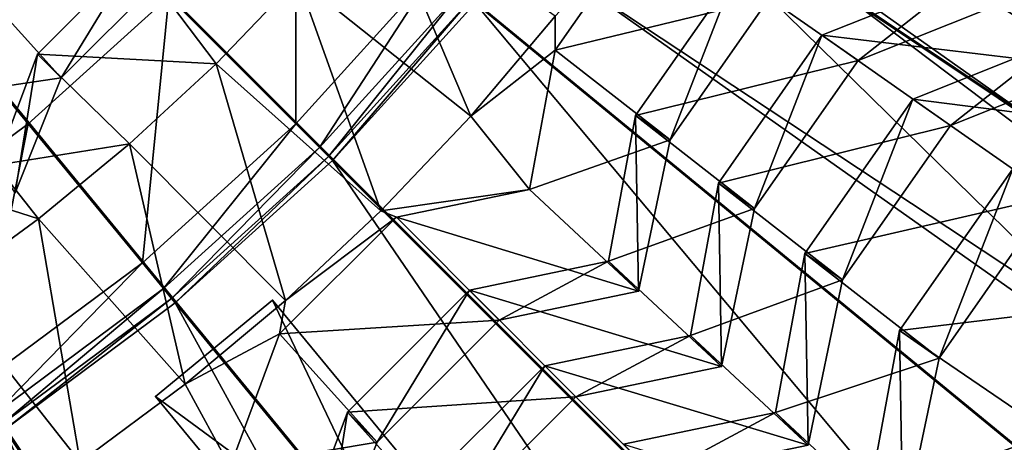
# Model space of a CAD drawing. Extents: x -3.87 to 3.87, y -3.87 to 3.87.
# Tile 42 of 115: x 0.64 to 1.16, y -0.96 to -0.73. Entities that reach past the tile are written whole.
import ezdxf

# ---------------------------------------------------------------- set-up
doc = ezdxf.new("R2010")
doc.units = 0
doc.layers.get('0').update_dxf_attribs({"linetype": 'CONTINUOUS'})

msp = doc.modelspace()

# ---------------------------------------------------------------- linework, layer by layer
for p in [(1.065028, -0.741449, 8.341118), (1.065028, -0.741449, 8.341118), (0.65075, -0.751322, 8.056927), (0.65075, -0.751322, 8.056927), (0.924206, -0.749271, 8.078871), (0.924206, -0.749271, 8.078871), (0.745095, -0.756458, 8.070354), (1.084075, -0.754785, 8.305351), (1.084075, -0.754785, 8.305351), (0.663343, -0.763915, 8.050041), (0.663343, -0.763915, 8.050041), (1.113091, -0.775087, 8.466452), (1.113091, -0.775087, 8.466452), (0.879688, -0.784045, 8.071529), (0.966595, -0.783791, 8.210804), (0.966595, -0.783791, 8.210804), (0.645901, -0.78816, 4.64179), (0.787214, -0.788139, 4.64179), (1.132993, -0.789022, 8.434904), (1.132993, -0.789022, 8.434904), (0.699405, -0.798806, 8.070354), (0.799671, -0.800596, 4.646922), (0.98482, -0.796552, 8.184336), (0.98482, -0.796552, 8.184336), (0.804428, -0.805353, 4.652433), (0.806597, -0.807522, 7.281732), (0.806597, -0.807522, 4.659655), (0.806598, -0.807522, 7.281732), (0.806598, -0.807522, 4.659655), (1.010401, -0.819465, 8.341118), (1.010401, -0.819465, 8.341118), (0.910612, -0.822884, 8.078871), (0.910612, -0.822884, 8.078871), (0.832168, -0.834167, 8.071529), (1.029447, -0.832802, 8.305351), (1.029447, -0.832802, 8.305351), (0.651331, -0.838425, 8.070354), (0.840276, -0.837512, 8.078869), (0.840276, -0.837512, 8.078869), (1.056009, -0.856607, 8.466452), (1.056009, -0.856607, 8.466452), (0.706159, -0.861585, 4.64179), (0.952381, -0.860762, 8.210804), (0.952381, -0.860762, 8.210804), (1.075911, -0.870543, 8.434904), (1.075911, -0.870543, 8.434904), (0.717335, -0.875203, 4.646922), (0.878836, -0.876058, 8.210804), (0.878836, -0.876058, 8.210804), (0.968115, -0.876495, 8.184336), (0.968115, -0.876495, 8.184336), (0.721603, -0.880403, 4.652433), (0.723549, -0.882774, 7.281732), (0.723549, -0.882774, 4.659655), (0.72355, -0.882774, 4.659655), (0.72355, -0.882775, 7.281732), (0.774809, -0.881244, 4.643107), (0.774809, -0.881244, 7.239486), (0.781813, -0.881441, 8.071529), (0.894569, -0.89179, 8.184334), (0.894569, -0.89179, 8.184334), (0.778647, -0.89914, 8.078869), (0.778647, -0.89914, 8.078869), (1.106017, -0.897332, 8.580366), (1.106017, -0.897332, 8.580366), (0.995546, -0.899906, 8.341118), (0.995546, -0.899907, 8.341118), (1.126857, -0.911924, 8.573303), (1.126857, -0.911924, 8.573303), (0.918685, -0.915892, 8.341118), (0.918685, -0.915892, 8.341118), (1.011989, -0.916349, 8.305351), (1.011989, -0.916349, 8.305351), (0.728796, -0.925707, 8.071529), (0.713136, -0.932126, 4.643107), (0.713136, -0.932127, 7.239486), (0.935127, -0.932333, 8.305351), (0.935127, -0.932333, 8.305351), (0.814397, -0.940498, 8.210804), (0.814397, -0.940498, 8.210804), (1.040487, -0.940662, 8.466452), (1.040487, -0.940662, 8.466452), (0.830129, -0.95623, 8.184334), (0.830129, -0.95623, 8.184334)]:
    msp.add_point(p)
for points in [[(0.645901, -0.78816, 4.64179), (-0.000926, 0.000001, 4.641794), (0.720048, -0.720973, 4.64179)], [(0.565539, -0.847775, 4.64179), (-0.000926, 0.000001, 4.641794), (0.645901, -0.78816, 4.64179)], [(1.42865, -0.954593, 8.640915), (1.587431, -0.657534, 8.640915), (0, 0, 8.640915)], [(0.954594, -1.42865, 8.640915), (1.214968, -1.214966, 8.640915), (0, 0, 8.640915)], [(0.335209, -1.685207, 8.640915), (0.657536, -1.587431, 8.640915), (0, 0, 8.640915)], [(1.214968, -1.214966, 8.640915), (1.42865, -0.954593, 8.640915), (0, 0, 8.640915)], [(0.657536, -1.587431, 8.640915), (0.954594, -1.42865, 8.640915), (0, 0, 8.640915)], [(2.177992, -2.177986, 4.599773), (2.380957, -1.953995, 4.599773), (0.000004, 0, 4.599773)], [(0.894112, -2.947474, 4.599773), (1.178724, -2.845676, 4.599773), (0.000004, 0, 4.599773)], [(2.716413, -1.451949, 4.599773), (2.845682, -1.178716, 4.599773), (0.000004, 0, 4.599773)], [(0.60091, -3.020955, 4.599773), (0.894112, -2.947474, 4.599773), (0.000004, 0, 4.599773)], [(2.561047, -1.711232, 4.599773), (2.716413, -1.451949, 4.599773), (0.000004, 0, 4.599773)], [(1.451956, -2.716408, 4.599773), (1.711239, -2.561041, 4.599773), (0.000004, 0, 4.599773)], [(2.947479, -0.894104, 4.599773), (3.020959, -0.600903, 4.599773), (0.000004, 0, 4.599773)], [(1.178724, -2.845676, 4.599773), (1.451956, -2.716408, 4.599773), (0.000004, 0, 4.599773)], [(2.845682, -1.178716, 4.599773), (2.947479, -0.894104, 4.599773), (0.000004, 0, 4.599773)], [(1.954002, -2.380951, 4.599773), (2.177992, -2.177986, 4.599773), (0.000004, 0, 4.599773)], [(1.711239, -2.561041, 4.599773), (1.954002, -2.380951, 4.599773), (0.000004, 0, 4.599773)], [(2.380957, -1.953995, 4.599773), (2.561047, -1.711232, 4.599773), (0.000004, 0, 4.599773)], [(2.218506, -0.919316, 7.281732), (1.054154, -0.437027, 7.281732), (1.091896, -0.331503, 7.281732)], [(2.218506, -0.919316, 7.281732), (1.091896, -0.331503, 7.281732), (2.2979, -0.697339, 7.281732)], [(1.087242, -0.441184, 4.643107), (1.114588, -0.366053, 4.643107), (3.508225, -1.237265, 4.643107)], [(3.48088, -1.312397, 7.239488), (1.114588, -0.366053, 7.239488), (1.087242, -0.441185, 7.239488)], [(1.114588, -0.366053, 7.239488), (3.508225, -1.237266, 7.239488), (3.508225, -1.237265, 4.643107)], [(1.114588, -0.366053, 7.239488), (3.508225, -1.237265, 4.643107), (1.114588, -0.366053, 4.643107)], [(3.48088, -1.312397, 7.239488), (3.508225, -1.237266, 7.239488), (1.114588, -0.366053, 7.239488)], [(2.117685, -1.132419, 7.281732), (1.006225, -0.538332, 7.281732), (1.054154, -0.437027, 7.281732)], [(2.117685, -1.132419, 7.281732), (1.054154, -0.437027, 7.281732), (2.218506, -0.919316, 7.281732)], [(3.48088, -1.312397, 7.239488), (1.087242, -0.441185, 7.239488), (1.087242, -0.441184, 4.643107)], [(3.48088, -1.312397, 7.239488), (1.087242, -0.441184, 4.643107), (3.48088, -1.312397, 4.643107)], [(1.087242, -0.441184, 4.643107), (3.508225, -1.237265, 4.643107), (3.48088, -1.312397, 4.643107)], [(1.99651, -1.334642, 7.281732), (0.94862, -0.634465, 7.281732), (1.006225, -0.538332, 7.281732)], [(1.99651, -1.334642, 7.281732), (1.006225, -0.538332, 7.281732), (2.117685, -1.132419, 7.281732)], [(1.856052, -1.52398, 7.281732), (0.881849, -0.724474, 7.281732), (0.94862, -0.634465, 7.281732)], [(1.856052, -1.52398, 7.281732), (0.94862, -0.634465, 7.281732), (1.99651, -1.334642, 7.281732)], [(0.787214, -0.788139, 4.64179), (0.720048, -0.720973, 4.64179), (0.787235, -0.646825, 4.64179)], [(0.787214, -0.788139, 4.64179), (0.787235, -0.646825, 4.64179), (0.86066, -0.707084, 4.64179)], [(0.933025, -0.711677, 4.643107), (0.979156, -0.646374, 4.643107), (3.059658, -2.116079, 4.643107)], [(3.013526, -2.181382, 7.239488), (0.979156, -0.646374, 7.239488), (0.933025, -0.711677, 7.239488)], [(0.979156, -0.646374, 7.239488), (3.059658, -2.116079, 7.239488), (3.059658, -2.116079, 4.643107)], [(0.979156, -0.646374, 7.239488), (3.059658, -2.116079, 4.643107), (0.979156, -0.646374, 4.643107)], [(3.013526, -2.181382, 7.239488), (3.059658, -2.116079, 7.239488), (0.979156, -0.646374, 7.239488)], [(0.788245, -0.711525, 8.070354), (0.879688, -0.784045, 8.071529), (0.828709, -0.66416, 8.070354)], [(0.879688, -0.784045, 8.071529), (0.924214, -0.731245, 8.071529), (0.828709, -0.66416, 8.070354)], [(1.137946, -0.71236, 8.34112), (1.209185, -0.758627, 8.434904), (1.211993, -0.669486, 8.434904)], [(0.924214, -0.731245, 8.071529), (0.924206, -0.749271, 8.078871), (0.974196, -0.677877, 8.078871)], [(0.924206, -0.749271, 8.078871), (1.037091, -0.721902, 8.184336), (0.974196, -0.677877, 8.078871)], [(0.65075, -0.751322, 8.056927), (0.745095, -0.756458, 8.070354), (0.702331, -0.699741, 8.056927)], [(0.663343, -0.763915, 8.050041), (0.65075, -0.751322, 8.056927), (0.702331, -0.699741, 8.056927)], [(0.663343, -0.763915, 8.050041), (0.702331, -0.699741, 8.056927), (0.714923, -0.712334, 8.050041)], [(0.702331, -0.699741, 8.056927), (0.745095, -0.756458, 8.070354), (0.788245, -0.711525, 8.070354)], [(0.799671, -0.800596, 4.646922), (0.787214, -0.788139, 4.64179), (0.86066, -0.707084, 4.64179)], [(0.799671, -0.800596, 4.646922), (0.86066, -0.707084, 4.64179), (0.874278, -0.71826, 4.646922)], [(0.621228, -0.717168, 7.945873), (0.663343, -0.763915, 8.050041), (0.714923, -0.712334, 8.050041)], [(0.745095, -0.756458, 8.070354), (0.832168, -0.834167, 8.071529), (0.788245, -0.711525, 8.070354)], [(0.832168, -0.834167, 8.071529), (0.879688, -0.784045, 8.071529), (0.788245, -0.711525, 8.070354)], [(3.013526, -2.181382, 7.239488), (0.933025, -0.711677, 7.239488), (0.933025, -0.711677, 4.643107)], [(3.013526, -2.181382, 7.239488), (0.933025, -0.711677, 4.643107), (3.013526, -2.181382, 4.643107)], [(0.933025, -0.711677, 4.643107), (3.059658, -2.116079, 4.643107), (3.013526, -2.181382, 4.643107)], [(0.98482, -0.796552, 8.184336), (0.966595, -0.783791, 8.210804), (1.018866, -0.70914, 8.210804)], [(0.966595, -0.783791, 8.210804), (1.084075, -0.754785, 8.305351), (1.018866, -0.709141, 8.210804)], [(0.98482, -0.796552, 8.184336), (1.018866, -0.70914, 8.210804), (1.037091, -0.721902, 8.184336)], [(1.018866, -0.709141, 8.210804), (1.084075, -0.754785, 8.305351), (1.156992, -0.725696, 8.305351)], [(0.60031, -0.773226, 7.945873), (0.663343, -0.763915, 8.050041), (0.621228, -0.717168, 7.945873)], [(1.065028, -0.741449, 8.341118), (1.209185, -0.758627, 8.434904), (1.137946, -0.71236, 8.34112)], [(1.084075, -0.754785, 8.305351), (1.065028, -0.741449, 8.341118), (1.137946, -0.71236, 8.34112)], [(1.084075, -0.754785, 8.305351), (1.137946, -0.71236, 8.34112), (1.156992, -0.725696, 8.305351)], [(0.706159, -0.861585, 4.64179), (0.645901, -0.78816, 4.64179), (0.720048, -0.720973, 4.64179)], [(0.706159, -0.861585, 4.64179), (0.720048, -0.720973, 4.64179), (0.787214, -0.788139, 4.64179)], [(0.804428, -0.805353, 4.652433), (0.799671, -0.800596, 4.646922), (0.874278, -0.71826, 4.646922)], [(0.804428, -0.805353, 4.652433), (0.874278, -0.71826, 4.646922), (0.879478, -0.722528, 4.652433)], [(0.806597, -0.807522, 4.659655), (0.804428, -0.805353, 4.652433), (0.879478, -0.722528, 4.652433)], [(0.806597, -0.807522, 4.659655), (0.879478, -0.722528, 4.652433), (0.881849, -0.724474, 4.659655)], [(0.924206, -0.749271, 8.078871), (0.98482, -0.796552, 8.184336), (1.037091, -0.721902, 8.184336)], [(1.697754, -1.698677, 7.281732), (0.806597, -0.807522, 7.281732), (0.881849, -0.724474, 7.281732)], [(0.806598, -0.807522, 7.281732), (0.806598, -0.807522, 4.659655), (0.881851, -0.724474, 4.659655)], [(0.806598, -0.807522, 7.281732), (0.881851, -0.724474, 4.659655), (0.881851, -0.724474, 7.281732)], [(1.697754, -1.698677, 7.281732), (0.881849, -0.724474, 7.281732), (1.856052, -1.52398, 7.281732)], [(0.879688, -0.784045, 8.071529), (0.924206, -0.749271, 8.078871), (0.924214, -0.731245, 8.071529)], [(1.010401, -0.819465, 8.341118), (1.132993, -0.789022, 8.434904), (1.065028, -0.741449, 8.341118)], [(1.029447, -0.832802, 8.305351), (1.010401, -0.819465, 8.341118), (1.065028, -0.741449, 8.341118)], [(1.029447, -0.832802, 8.305351), (1.065028, -0.741449, 8.341118), (1.084075, -0.754785, 8.305351)], [(1.065028, -0.741449, 8.341118), (1.132993, -0.789022, 8.434904), (1.209185, -0.758627, 8.434904)], [(1.113091, -0.775087, 8.466452), (1.266412, -0.794734, 8.573303), (1.189283, -0.744691, 8.466452)], [(1.132993, -0.789022, 8.434904), (1.113091, -0.775087, 8.466452), (1.189283, -0.744691, 8.466452)], [(1.132993, -0.789022, 8.434904), (1.189283, -0.744691, 8.466452), (1.209185, -0.758627, 8.434904)], [(0.628846, -0.810021, 8.056927), (0.699405, -0.798806, 8.070354), (0.65075, -0.751322, 8.056927)], [(0.63906, -0.824609, 8.050041), (0.628846, -0.810021, 8.056927), (0.65075, -0.751322, 8.056927)], [(0.63906, -0.824609, 8.050041), (0.65075, -0.751322, 8.056927), (0.663343, -0.763915, 8.050041)], [(0.65075, -0.751322, 8.056927), (0.699405, -0.798806, 8.070354), (0.745095, -0.756458, 8.070354)], [(0.879688, -0.784045, 8.071529), (0.910612, -0.822884, 8.078871), (0.924206, -0.749271, 8.078871)], [(0.910612, -0.822884, 8.078871), (0.98482, -0.796552, 8.184336), (0.924206, -0.749271, 8.078871)], [(0.699405, -0.798806, 8.070354), (0.781813, -0.881441, 8.071529), (0.745095, -0.756458, 8.070354)], [(0.781813, -0.881441, 8.071529), (0.832168, -0.834167, 8.071529), (0.745095, -0.756458, 8.070354)], [(0.966595, -0.783791, 8.210804), (1.029447, -0.832802, 8.305351), (1.084075, -0.754785, 8.305351)], [(0.60031, -0.773226, 7.945873), (0.63906, -0.824609, 8.050041), (0.663343, -0.763915, 8.050041)], [(1.056009, -0.856607, 8.466452), (1.186629, -0.826562, 8.573303), (1.113091, -0.775087, 8.466452)], [(1.075911, -0.870543, 8.434904), (1.056009, -0.856607, 8.466452), (1.113091, -0.775087, 8.466452)], [(1.075911, -0.870543, 8.434904), (1.113091, -0.775087, 8.466452), (1.132993, -0.789022, 8.434904)], [(1.113091, -0.775087, 8.466452), (1.186629, -0.826562, 8.573303), (1.266412, -0.794734, 8.573303)], [(0.832168, -0.834167, 8.071529), (0.910612, -0.822884, 8.078871), (0.879688, -0.784045, 8.071529)], [(0.952381, -0.860762, 8.210804), (1.029447, -0.832802, 8.305351), (0.966595, -0.783791, 8.210804)], [(0.968115, -0.876495, 8.184336), (0.952381, -0.860762, 8.210804), (0.966595, -0.783791, 8.210804)], [(0.968115, -0.876495, 8.184336), (0.966595, -0.783791, 8.210804), (0.98482, -0.796552, 8.184336)], [(0.618312, -0.926754, 4.64179), (0.565539, -0.847775, 4.64179), (0.645901, -0.78816, 4.64179)], [(0.618312, -0.926754, 4.64179), (0.645901, -0.78816, 4.64179), (0.706159, -0.861585, 4.64179)], [(0.717335, -0.875203, 4.646922), (0.706159, -0.861585, 4.64179), (0.787214, -0.788139, 4.64179)], [(0.717335, -0.875203, 4.646922), (0.787214, -0.788139, 4.64179), (0.799671, -0.800596, 4.646922)], [(1.010401, -0.819465, 8.341118), (1.075911, -0.870543, 8.434904), (1.132993, -0.789022, 8.434904)], [(0.628846, -0.810021, 8.056927), (0.651331, -0.838425, 8.070354), (0.699405, -0.798806, 8.070354)], [(0.651331, -0.838425, 8.070354), (0.728796, -0.925707, 8.071529), (0.699405, -0.798806, 8.070354)], [(0.728796, -0.925707, 8.071529), (0.781813, -0.881441, 8.071529), (0.699405, -0.798806, 8.070354)], [(0.721603, -0.880403, 4.652433), (0.717335, -0.875203, 4.646922), (0.799671, -0.800596, 4.646922)], [(0.721603, -0.880403, 4.652433), (0.799671, -0.800596, 4.646922), (0.804428, -0.805353, 4.652433)], [(0.910612, -0.822884, 8.078871), (0.968115, -0.876495, 8.184336), (0.98482, -0.796552, 8.184336)], [(0.723549, -0.882774, 4.659655), (0.721603, -0.880403, 4.652433), (0.804428, -0.805353, 4.652433)], [(0.723549, -0.882774, 4.659655), (0.804428, -0.805353, 4.652433), (0.806597, -0.807522, 4.659655)], [(0.568746, -0.811856, 8.056927), (0.651331, -0.838425, 8.070354), (0.628846, -0.810021, 8.056927)], [(1.523057, -1.856977, 7.281732), (0.723549, -0.882774, 7.281732), (0.806597, -0.807522, 7.281732)], [(0.72355, -0.882775, 7.281732), (0.72355, -0.882774, 4.659655), (0.806598, -0.807522, 4.659655)], [(0.72355, -0.882775, 7.281732), (0.806598, -0.807522, 4.659655), (0.806598, -0.807522, 7.281732)], [(1.523057, -1.856977, 7.281732), (0.806597, -0.807522, 7.281732), (1.697754, -1.698677, 7.281732)], [(0.568746, -0.811856, 8.056927), (0.601035, -0.875183, 8.070354), (0.651331, -0.838425, 8.070354)], [(1.106017, -0.897332, 8.580366), (1.239979, -0.881096, 8.594139), (1.165789, -0.811969, 8.580366)], [(1.126857, -0.911924, 8.573303), (1.106017, -0.897332, 8.580366), (1.165789, -0.811969, 8.580366)], [(1.126857, -0.911924, 8.573303), (1.165789, -0.811969, 8.580366), (1.186629, -0.826562, 8.573303)], [(0.995546, -0.899907, 8.341118), (1.075911, -0.870543, 8.434904), (1.010401, -0.819465, 8.341118)], [(1.011989, -0.916349, 8.305351), (0.995546, -0.899906, 8.341118), (1.010401, -0.819465, 8.341118)], [(1.011989, -0.916349, 8.305351), (1.010401, -0.819465, 8.341118), (1.029447, -0.832802, 8.305351)], [(0.832168, -0.834167, 8.071529), (0.840276, -0.837512, 8.078869), (0.910612, -0.822884, 8.078871)], [(0.840276, -0.837512, 8.078869), (0.968115, -0.876495, 8.184336), (0.910612, -0.822884, 8.078871)], [(1.056009, -0.856607, 8.466452), (1.126857, -0.911924, 8.573303), (1.186629, -0.826562, 8.573303)], [(0.781813, -0.881441, 8.071529), (0.840276, -0.837512, 8.078869), (0.832168, -0.834167, 8.071529)], [(0.952381, -0.860762, 8.210804), (1.011989, -0.916349, 8.305351), (1.029447, -0.832802, 8.305351)], [(0.601035, -0.875183, 8.070354), (0.673293, -0.966816, 8.071529), (0.651331, -0.838425, 8.070354)], [(0.673293, -0.966816, 8.071529), (0.728796, -0.925707, 8.071529), (0.651331, -0.838425, 8.070354)], [(0.781813, -0.881441, 8.071529), (0.778647, -0.89914, 8.078869), (0.840276, -0.837512, 8.078869)], [(0.778647, -0.89914, 8.078869), (0.894569, -0.89179, 8.184334), (0.840276, -0.837512, 8.078869)], [(0.840276, -0.837512, 8.078869), (0.894569, -0.89179, 8.184334), (0.968115, -0.876495, 8.184336)], [(1.040487, -0.940662, 8.466452), (1.126857, -0.911924, 8.573303), (1.056009, -0.856607, 8.466452)], [(1.057668, -0.957842, 8.434904), (1.040487, -0.940662, 8.466452), (1.056009, -0.856607, 8.466452)], [(1.057668, -0.957842, 8.434904), (1.056009, -0.856607, 8.466452), (1.075911, -0.870543, 8.434904)], [(0.628099, -0.941401, 4.646922), (0.618312, -0.926754, 4.64179), (0.706159, -0.861585, 4.64179)], [(0.628099, -0.941401, 4.646922), (0.706159, -0.861585, 4.64179), (0.717335, -0.875203, 4.646922)], [(0.878836, -0.876058, 8.210804), (1.011989, -0.916349, 8.305351), (0.952381, -0.860762, 8.210804)], [(0.894569, -0.89179, 8.184334), (0.878836, -0.876058, 8.210804), (0.952381, -0.860762, 8.210804)], [(0.894569, -0.89179, 8.184334), (0.952381, -0.860762, 8.210804), (0.968115, -0.876495, 8.184336)], [(0.995546, -0.899907, 8.341118), (1.057669, -0.957843, 8.434904), (1.075911, -0.870543, 8.434904)], [(0.615495, -1.004628, 8.071529), (0.673293, -0.966816, 8.071529), (0.601035, -0.875183, 8.070354)], [(0.631837, -0.946995, 4.652433), (0.628099, -0.941401, 4.646922), (0.717335, -0.875203, 4.646922)], [(0.631837, -0.946995, 4.652433), (0.717335, -0.875203, 4.646922), (0.721603, -0.880403, 4.652433)], [(0.814397, -0.940498, 8.210804), (0.935127, -0.932333, 8.305351), (0.878836, -0.876058, 8.210804)], [(0.830129, -0.95623, 8.184334), (0.814397, -0.940498, 8.210804), (0.878836, -0.876058, 8.210804)], [(0.830129, -0.95623, 8.184334), (0.878836, -0.876058, 8.210804), (0.894569, -0.89179, 8.184334)], [(0.878836, -0.876058, 8.210804), (0.935127, -0.932333, 8.305351), (1.011989, -0.916349, 8.305351)], [(0.633541, -0.949545, 4.659655), (0.631837, -0.946995, 4.652433), (0.721603, -0.880403, 4.652433)], [(0.633541, -0.949545, 4.659655), (0.721603, -0.880403, 4.652433), (0.723549, -0.882774, 4.659655)], [(1.333719, -1.997434, 7.281732), (0.633541, -0.949546, 7.281732), (0.723549, -0.882774, 7.281732)], [(0.633542, -0.949546, 7.281732), (0.633542, -0.949546, 4.659655), (0.72355, -0.882774, 4.659655)], [(0.633542, -0.949546, 7.281732), (0.72355, -0.882774, 4.659655), (0.72355, -0.882775, 7.281732)], [(0.713136, -0.932127, 7.239486), (0.774809, -0.881244, 7.239486), (0.774809, -0.881244, 4.643107)], [(0.713136, -0.932127, 7.239486), (0.774809, -0.881244, 4.643107), (0.713136, -0.932126, 4.643107)], [(0.91577, -1.177733, 7.239486), (0.774809, -0.881244, 7.239486), (0.713136, -0.932127, 7.239486)], [(0.713136, -0.932126, 4.643107), (0.774809, -0.881244, 4.643107), (0.977443, -1.12685, 4.643107)], [(1.333719, -1.997434, 7.281732), (0.723549, -0.882774, 7.281732), (1.523057, -1.856977, 7.281732)], [(0.728796, -0.925707, 8.071529), (0.778647, -0.89914, 8.078869), (0.781813, -0.881441, 8.071529)], [(0.91577, -1.177733, 7.239486), (0.977443, -1.126851, 7.239486), (0.774809, -0.881244, 7.239486)], [(0.774809, -0.881244, 7.239486), (0.977443, -1.126851, 7.239486), (0.977443, -1.12685, 4.643107)], [(0.774809, -0.881244, 7.239486), (0.977443, -1.12685, 4.643107), (0.774809, -0.881244, 4.643107)], [(1.106017, -0.897332, 8.580366), (1.186205, -0.952008, 8.594139), (1.239979, -0.881096, 8.594139)], [(0.778647, -0.89914, 8.078869), (0.830129, -0.95623, 8.184334), (0.894569, -0.89179, 8.184334)], [(0.728796, -0.925707, 8.071529), (0.752476, -0.969274, 8.078869), (0.778647, -0.89914, 8.078869)], [(0.752476, -0.969274, 8.078869), (0.830129, -0.95623, 8.184334), (0.778647, -0.89914, 8.078869)], [(1.089764, -0.985348, 8.580366), (1.186205, -0.952008, 8.594139), (1.106017, -0.897332, 8.580366)], [(1.107755, -1.003339, 8.573303), (1.089764, -0.985348, 8.580366), (1.106017, -0.897332, 8.580366)], [(1.107755, -1.003339, 8.573303), (1.106017, -0.897332, 8.580366), (1.126857, -0.911924, 8.573303)], [(0.935127, -0.932333, 8.305351), (0.918685, -0.915892, 8.341118), (0.995546, -0.899906, 8.341118)], [(0.918685, -0.915892, 8.341118), (1.057669, -0.957843, 8.434904), (0.995546, -0.899907, 8.341118)], [(0.935127, -0.932333, 8.305351), (0.995546, -0.899906, 8.341118), (1.011989, -0.916349, 8.305351)], [(1.040487, -0.940662, 8.466452), (1.107755, -1.003339, 8.573303), (1.126857, -0.911924, 8.573303)], [(0.85134, -0.983237, 8.341118), (0.977354, -0.974545, 8.434904), (0.918685, -0.915892, 8.341118)], [(0.867782, -0.999678, 8.305351), (0.85134, -0.983237, 8.341118), (0.918685, -0.915892, 8.341118)], [(0.867782, -0.999678, 8.305351), (0.918685, -0.915892, 8.341118), (0.935127, -0.932333, 8.305351)], [(0.918685, -0.915892, 8.341118), (0.977354, -0.974545, 8.434904), (1.057669, -0.957843, 8.434904)], [(0.673293, -0.966816, 8.071529), (0.752476, -0.969274, 8.078869), (0.728796, -0.925707, 8.071529)], [(0.91577, -1.177733, 7.239486), (0.713136, -0.932127, 7.239486), (0.713136, -0.932126, 4.643107)], [(0.91577, -1.177733, 7.239486), (0.713136, -0.932126, 4.643107), (0.91577, -1.177733, 4.643107)], [(0.713136, -0.932126, 4.643107), (0.977443, -1.12685, 4.643107), (0.91577, -1.177733, 4.643107)], [(0.814397, -0.940498, 8.210804), (0.867782, -0.999678, 8.305351), (0.935127, -0.932333, 8.305351)], [(0.787032, -1.013831, 8.210804), (0.867782, -0.999678, 8.305351), (0.814397, -0.940498, 8.210804)], [(0.799793, -1.032055, 8.184334), (0.787032, -1.013831, 8.210804), (0.814397, -0.940498, 8.210804)], [(0.799793, -1.032055, 8.184334), (0.814397, -0.940498, 8.210804), (0.830129, -0.95623, 8.184334)], [(0.960174, -0.957365, 8.466452), (1.107755, -1.003339, 8.573303), (1.040487, -0.940662, 8.466452)], [(0.977354, -0.974545, 8.434904), (0.960174, -0.957365, 8.466452), (1.040487, -0.940662, 8.466452)], [(0.977354, -0.974545, 8.434904), (1.040487, -0.940662, 8.466452), (1.057668, -0.957842, 8.434904)], [(1.131496, -2.118609, 7.281732), (0.537408, -1.00715, 7.281732), (0.633541, -0.949546, 7.281732)], [(1.131496, -2.118609, 7.281732), (0.633541, -0.949546, 7.281732), (1.333719, -1.997434, 7.281732)], [(0.752476, -0.969274, 8.078869), (0.799793, -1.032056, 8.184334), (0.830129, -0.95623, 8.184334)], [(1.089764, -0.985348, 8.580366), (1.128399, -1.019673, 8.594139), (1.186205, -0.952008, 8.594139)]]:
    msp.add_3dface(points)

doc.saveas('drawing.dxf')
